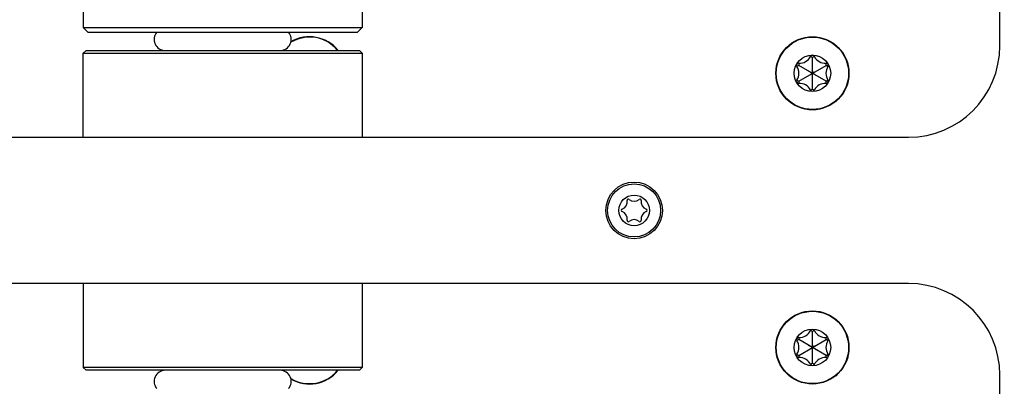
# Model space of a CAD drawing. Header units: millimetres. Extents: x 0 to 420, y 0 to 297.
# Tile 56 of 140: x 80 to 112, y 188 to 200. Entities that reach past the tile are written whole.
import ezdxf

# ---------------------------------------------------------------- set-up
doc = ezdxf.new("R2010")
doc.units = ezdxf.units.MM
doc.header["$LTSCALE"] = 23.1
doc.layers.get('0').update_dxf_attribs({"linetype": 'CONTINUOUS'})
doc.layers.add('02___PRT_ALL_AXES', color=7, linetype='CONTINUOUS')
doc.layers.add('DIM_PILOTEES', color=7, linetype='CONTINUOUS')
doc.styles.get("Standard").update_dxf_attribs({"font": 'txt', "width": 0.7})
doc.dimstyles.new('DIMSTYLE_1', dxfattribs={"dimtxt": 2.5, "dimasz": 3.5, "dimexe": 2, "dimexo": 0, "dimtad": 1, "dimlfac": 3.333333, "dimdsep": 46, "dimtxsty": 'Standard', "dimblk": '_FILLED', "dimblk1": '_FILLED', "dimblk2": '_FILLED', "dimcen": 0.09, "dimazin": 2, "dimtp": 0.8, "dimtm": 0.8, "dimtfac": 1, "dimtofl": 0, "dimtmove": 0, "dimatfit": 3, "dimldrblk": '_FILLED', "dimfxl": 0, "dimtolj": 1, "dimarcsym": 0})

# ---------------------------------------------------------------- blocks, each defined once
blk = doc.blocks.new('_FILLED')
at = {"color": 0, "linetype": 'ByBlock'}
blk.add_solid([(0, 0), (-1, 0.1429), (-1, -0.1429)], dxfattribs=at)
blk = doc.blocks.new('*D23')
at = {"layer": 'DIM_PILOTEES', "color": 2, "linetype": 'Continuous'}
for p, q in [((45.89, 195.072), (45.89, 284.202)), ((187.79, 195.072), (187.79, 284.202)), ((45.89, 282.202), (116.84, 282.202)), ((187.79, 282.202), (116.84, 282.202))]:
    blk.add_line(p, q, dxfattribs=at)
at = {"layer": 'DIM_PILOTEES', "color": 2, "linetype": 'Continuous', "xscale": 3.5, "yscale": 3.5, "zscale": 3.5, "rotation": 180}
blk.add_blockref('_FILLED', (45.89, 282.202), dxfattribs=at)
at = {"layer": 'DIM_PILOTEES', "color": 2, "linetype": 'Continuous', "xscale": 3.5, "yscale": 3.5, "zscale": 3.5}
blk.add_blockref('_FILLED', (187.79, 282.202), dxfattribs=at)
at = {"layer": 'DIM_PILOTEES', "color": 2, "linetype": 'Continuous', "insert": (115.829, 285.327), "char_height": 2.5, "width": 8.57143, "attachment_point": 2, "line_spacing_factor": 0.9}
blk.add_mtext('{\\ftxt;\\W0.0001;\\H0.0001;\\~}{\\ftxt;\\W2.2857142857;\\H2.5; }{\\ftxt;\\W0.0001;\\H0.0001;\\~}', dxfattribs=at)

msp = doc.modelspace()

# ---------------------------------------------------------------- linework, layer by layer
at = {"color": 7, "linetype": 'Continuous'}
for p, q in [((112.3404, 199.387), (112.3404, 246.487)), ((82.4154, 199.837), (82.2654, 199.987)), ((82.2654, 199.987), (91.4154, 199.987)), ((91.2654, 199.837), (91.4154, 199.987)), ((82.4154, 199.837), (91.2654, 199.837)), ((82.3554, 199.237), (82.2654, 199.147)), ((82.2654, 196.387), (82.2654, 199.147)), ((82.2654, 199.147), (91.4154, 199.147)), ((82.3554, 199.237), (91.3254, 199.237)), ((91.3254, 199.237), (91.4154, 199.147)), ((91.4154, 199.147), (91.4154, 196.387)), ((64.3404, 196.387), (109.3404, 196.387)), ((109.3404, 191.587), (64.3404, 191.587)), ((82.2654, 191.587), (82.2654, 188.827)), ((91.4154, 191.587), (91.4154, 188.827)), ((82.3554, 188.737), (82.2654, 188.827)), ((91.4154, 188.827), (82.2654, 188.827)), ((91.3253, 188.737), (82.3555, 188.737)), ((91.3254, 188.737), (91.4154, 188.827)), ((112.3404, 141.487), (112.3404, 188.587))]:
    msp.add_line(p, q, dxfattribs=at)
at = {"color": 3, "linetype": 'Continuous'}
for p, q in [((106.1904, 199.0071), (106.127, 199.0388)), ((106.2539, 199.0388), (106.1904, 199.0071)), ((105.74, 198.747), (105.6808, 198.708)), ((105.7443, 198.8178), (105.74, 198.747)), ((106.6408, 198.2269), (105.74, 198.747)), ((105.74, 198.2269), (106.6408, 198.747)), ((106.1904, 197.9669), (106.1904, 199.0071)), ((106.6408, 198.747), (106.6366, 198.8178)), ((106.7, 198.708), (106.6408, 198.747)), ((106.0644, 198.5597), (106.093, 198.5432)), ((106.1235, 198.5256), (106.1559, 198.5068)), ((106.1904, 198.5642), (106.1904, 198.5268)), ((106.2573, 198.5256), (106.2248, 198.5069)), ((106.3165, 198.4142), (106.2878, 198.4308)), ((105.6808, 198.266), (105.74, 198.2269)), ((105.74, 198.2269), (105.7443, 198.1561)), ((106.6366, 198.1561), (106.6408, 198.2269)), ((106.6408, 198.2269), (106.7, 198.266)), ((106.127, 197.9352), (106.1904, 197.9669)), ((106.1904, 197.9669), (106.2539, 197.9352)), ((106.1904, 190.0071), (106.127, 190.0388)), ((106.2539, 190.0388), (106.1904, 190.0071)), ((106.1904, 188.9669), (106.1904, 190.0071)), ((105.74, 189.747), (105.6808, 189.708)), ((105.7443, 189.8178), (105.74, 189.747)), ((106.6408, 189.2269), (105.74, 189.747)), ((105.74, 189.2269), (106.6408, 189.747)), ((106.6408, 189.747), (106.6366, 189.8178)), ((106.7, 189.708), (106.6408, 189.747)), ((106.0644, 189.5597), (106.093, 189.5432)), ((106.1235, 189.5256), (106.1559, 189.5068)), ((106.1904, 189.5642), (106.1904, 189.5268)), ((106.2573, 189.5256), (106.2248, 189.5069)), ((106.3165, 189.4142), (106.2878, 189.4308)), ((105.6808, 189.266), (105.74, 189.2269)), ((105.74, 189.2269), (105.7443, 189.1561)), ((106.6366, 189.1561), (106.6408, 189.2269)), ((106.6408, 189.2269), (106.7, 189.266)), ((106.127, 188.9352), (106.1904, 188.9669)), ((106.1904, 188.9669), (106.2539, 188.9352))]:
    msp.add_line(p, q, dxfattribs=at)
for points in [[(106.1235, 198.4483), (106.156, 198.467), (106.2248, 198.5069)], [(106.2573, 198.4483), (106.2249, 198.4671), (106.1559, 198.5068)], [(106.1904, 198.4097), (106.1905, 198.4472), (106.1904, 198.5268)], [(106.1235, 189.4483), (106.156, 189.467), (106.2248, 189.5069)], [(106.2573, 189.4483), (106.2249, 189.4671), (106.1559, 189.5068)], [(106.1904, 189.4097), (106.1905, 189.4472), (106.1904, 189.5268)]]:
    msp.add_lwpolyline(points, dxfattribs=at)
for centre, radius in [((106.1904, 198.487), 1.2), ((106.1904, 198.487), 1.1878), ((106.1904, 198.487), 0.5999), ((106.1904, 189.487), 1.2), ((106.1904, 189.487), 1.1878), ((106.1904, 189.487), 0.5999)]:
    msp.add_circle(centre, radius, dxfattribs=at)
at = {"color": 7, "linetype": 'Continuous'}
for radius in [0.93, 0.87, 0.5025]:
    msp.add_circle((100.3404, 193.987), radius, dxfattribs=at)
for centre, radius, start, end in [((84.9504, 199.597), 0.36, 137.92266, 270), ((88.7304, 199.597), 0.36, 270, 42.07734), ((109.3404, 199.387), 3, 270, 360), ((99.8517, 194.2692), 0.2599, 290.95218, 9.04782), ((100.1501, 194.3167), 0.0423, 50.95218, 189.04782), ((100.3404, 194.5513), 0.2599, 230.95218, 309.04782), ((100.5308, 194.3167), 0.0423, 350.95218, 129.04782), ((100.8292, 194.2692), 0.2599, 170.95218, 249.04782), ((99.9597, 193.987), 0.0423, 110.95218, 249.04782), ((99.8517, 193.7048), 0.2599, 350.95218, 69.04782), ((100.8292, 193.7048), 0.2599, 110.95218, 189.04782), ((100.7211, 193.987), 0.0423, 290.95218, 69.04782), ((100.1501, 193.6573), 0.0423, 170.95218, 309.04782), ((100.3404, 193.4226), 0.2599, 50.95218, 129.04782), ((100.5308, 193.6573), 0.0423, 230.95218, 9.04782), ((109.3404, 188.587), 3, 0, 90), ((84.9504, 188.377), 0.36, 90, 222.07734), ((88.7304, 188.377), 0.36, 317.92266, 90)]:
    msp.add_arc(centre, radius, start, end, dxfattribs=at)
at = {"color": 3, "linetype": 'Continuous'}
for centre, radius, start, end in [((89.6904, 198.487), 1.1878, 39.17182, 121.11783), ((89.6904, 198.487), 1.2, 38.6941, 120.53791), ((105.7682, 199.2183), 0.4012, 266.57706, 333.42294), ((106.1904, 199.0071), 0.0709, 26.57706, 153.42294), ((106.6126, 199.2183), 0.4012, 206.57706, 273.42294), ((105.74, 198.747), 0.0709, 86.57706, 213.42294), ((105.346, 198.487), 0.4012, 326.57706, 33.42294), ((107.0349, 198.487), 0.4012, 146.57706, 213.42294), ((106.6408, 198.747), 0.0709, 326.57706, 93.42294), ((105.74, 198.2269), 0.0709, 146.57706, 273.42294), ((105.7682, 197.7557), 0.4012, 26.57706, 93.42294), ((106.6126, 197.7557), 0.4012, 86.57706, 153.42294), ((106.6408, 198.2269), 0.0709, 266.57706, 33.42294), ((106.1904, 197.9669), 0.0709, 206.57706, 333.42294), ((105.7682, 190.2183), 0.4012, 266.57706, 333.42294), ((106.1904, 190.0071), 0.0709, 26.57706, 153.42294), ((106.6126, 190.2183), 0.4012, 206.57706, 273.42294), ((105.74, 189.747), 0.0709, 86.57706, 213.42294), ((105.346, 189.487), 0.4012, 326.57706, 33.42294), ((107.0349, 189.487), 0.4012, 146.57706, 213.42294), ((106.6408, 189.747), 0.0709, 326.57706, 93.42294), ((105.74, 189.2269), 0.0709, 146.57706, 273.42294), ((105.7682, 188.7557), 0.4012, 26.57706, 93.42294), ((106.6126, 188.7557), 0.4012, 86.57706, 153.42294), ((106.6408, 189.2269), 0.0709, 266.57706, 33.42294), ((89.6904, 189.487), 1.1878, 238.85648, 320.82971), ((89.6904, 189.487), 1.2, 239.46209, 321.3059), ((106.1904, 188.9669), 0.0709, 206.57706, 333.42294)]:
    msp.add_arc(centre, radius, start, end, dxfattribs=at)
at = {"layer": '02___PRT_ALL_AXES', "color": 7, "linetype": 'Continuous'}
for p, q in [((82.2654, 202.5346), (82.2654, 199.987)), ((91.4154, 202.5346), (91.4154, 199.987))]:
    msp.add_line(p, q, dxfattribs=at)

# ---------------------------------------------------------------- dimensions: what is measured, and where the dimension line sits
at = {"layer": 'DIM_PILOTEES', "color": 2, "linetype": 'Continuous'}
dim = msp.add_linear_dim(base=(187.7904, 282.2023), p1=(45.8904, 195.0723), p2=(187.7904, 195.0723), text='{\\ftxt;\\W0.0001;\\H0.0001;\\~}{\\ftxt;\\W2.2857142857;\\H2.5; }{\\ftxt;\\W0.0001;\\H0.0001;\\~}', dimstyle='DIMSTYLE_1', dxfattribs=at)
dim.commit()
dim.dimension.update_dxf_attribs({"geometry": '*D23', "text_midpoint": (115.4714, 282.2023), "dimtype": 160})

doc.saveas('drawing.dxf')
